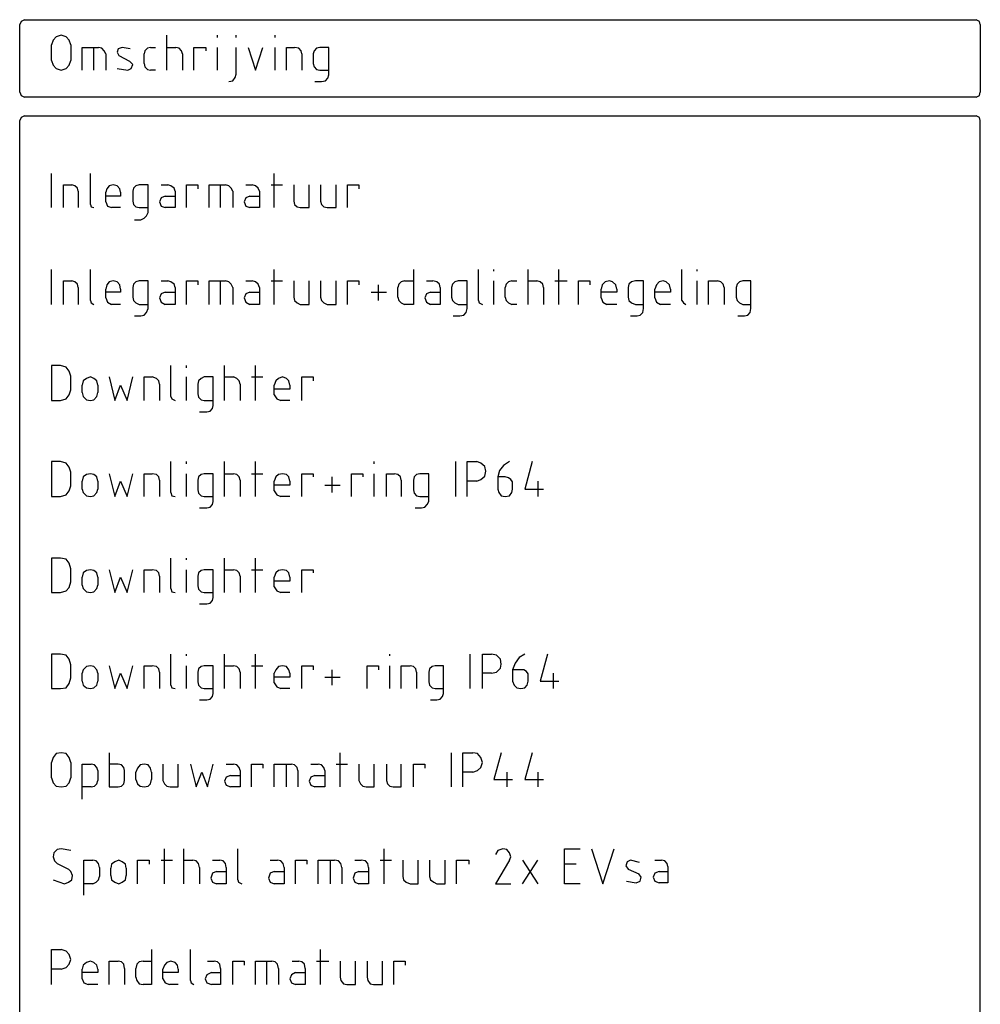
# Model space of a CAD drawing. Header units: millimetres. Extents: x -197899 to 120983, y -4228 to 45370.
# Tile 83 of 200: x -171185 to -166185, y 40247 to 45370. Entities that reach past the tile are written whole.
import ezdxf

# ---------------------------------------------------------------- set-up
doc = ezdxf.new("R2010")
doc.units = ezdxf.units.MM
doc.layers.add('AL63----', color=7, linetype='Continuous')
doc.layers.add('PDF_Geometry', color=8, linetype='Continuous')

# ---------------------------------------------------------------- blocks, each defined once
blk = doc.blocks.new('CLB21AB.tmp')
at = {"layer": 'PDF_Geometry', "color": 7, "lineweight": 25}
for points in [[(267.399, 0.251), (267.23, 0.162), (267.145, -0.008)], [(267.399, 0.251), (316.929, 0.251)], [(317.14, -0.008), (317.098, 0.162), (316.929, 0.251)], [(267.145, -3.517), (267.145, -0.008)], [(317.14, -0.008), (317.14, -3.517)], [(269.812, -1.062), (269.727, -0.81), (269.558, -0.64), (269.303, -0.551), (269.05, -0.64), (268.88, -0.81), (268.795, -1.062)], [(274.807, -2.374), (274.807, -0.551)], [(277.432, -0.681), (277.432, -0.551)], [(278.405, -0.681), (278.405, -0.551)], [(280.438, -0.681), (280.438, -0.551)], [(268.795, -1.864), (268.795, -1.062)], [(269.812, -1.062), (269.812, -1.864)], [(270.404, -2.374), (270.404, -1.191), (271.251, -1.191)], [(270.997, -2.374), (270.997, -1.191)], [(271.632, -1.532), (271.547, -1.361), (271.42, -1.232), (271.251, -1.191)], [(271.632, -1.532), (271.632, -2.374)], [(272.902, -1.272), (272.479, -1.191), (272.267, -1.272), (272.225, -1.442), (272.309, -1.613), (272.859, -1.913)], [(273.961, -1.191), (273.791, -1.232), (273.664, -1.361), (273.622, -1.532)], [(273.622, -2.034), (273.622, -1.532)], [(273.961, -1.191), (274.214, -1.191)], [(274.807, -1.191), (275.273, -1.191)], [(275.612, -1.532), (275.569, -1.361), (275.442, -1.232), (275.273, -1.191)], [(275.612, -1.532), (275.612, -2.374)], [(276.204, -2.374), (276.204, -1.191), (276.839, -1.191), (276.839, -1.361)], [(277.432, -2.374), (277.432, -1.191)], [(278.024, -2.966), (278.236, -2.926), (278.363, -2.755), (278.405, -2.585), (278.405, -1.191)], [(279.04, -1.191), (279.421, -2.374), (279.802, -1.191)], [(280.438, -2.374), (280.438, -1.191)], [(281.03, -2.374), (281.03, -1.191), (281.454, -1.191)], [(281.835, -1.532), (281.792, -1.361), (281.665, -1.232), (281.454, -1.191)], [(281.835, -1.532), (281.835, -2.374)], [(282.511, -2.966), (282.85, -2.966), (283.062, -2.926), (283.189, -2.796), (283.231, -2.626), (283.231, -1.191), (282.766, -1.191), (282.596, -1.232), (282.469, -1.361), (282.427, -1.532), (282.427, -2.034), (282.469, -2.204), (282.596, -2.334), (282.766, -2.374), (283.231, -2.374)], [(268.795, -1.864), (268.88, -2.123), (269.05, -2.293), (269.303, -2.374), (269.558, -2.293), (269.727, -2.123), (269.812, -1.864)], [(272.775, -2.374), (272.945, -2.293), (273.029, -2.083), (272.859, -1.913)], [(273.622, -2.034), (273.664, -2.204), (273.791, -2.334), (273.961, -2.374)], [(272.225, -2.293), (272.775, -2.374)], [(274.214, -2.374), (273.961, -2.374)], [(267.145, -3.517), (267.23, -3.687), (267.399, -3.776)], [(316.929, -3.776), (317.098, -3.687), (317.14, -3.517)], [(316.929, -3.776), (267.399, -3.776)], [(267.399, -4.749), (267.23, -4.83), (267.145, -5)], [(267.145, -101.816), (267.145, -5)], [(267.399, -4.749), (316.929, -4.749)], [(317.14, -101.816), (317.14, -5), (317.098, -4.83), (316.929, -4.749)], [(268.795, -9.529), (268.795, -7.755)], [(270.828, -9.36), (270.828, -7.755)], [(280.395, -9.529), (280.395, -7.755)], [(269.431, -9.529), (269.431, -8.347), (269.854, -8.347)], [(270.192, -8.679), (270.15, -8.517), (270.023, -8.388), (269.854, -8.347)], [(270.192, -8.679), (270.192, -9.529)], [(272.394, -8.728), (272.351, -8.558), (272.225, -8.388), (272.013, -8.347), (271.801, -8.388), (271.674, -8.558), (271.632, -8.728)], [(273.114, -10.165), (273.453, -10.165), (273.622, -10.08), (273.749, -9.953), (273.834, -9.784), (273.834, -8.347), (273.368, -8.347), (273.198, -8.388), (273.071, -8.517), (273.029, -8.679), (273.029, -9.191), (273.071, -9.36), (273.198, -9.487), (273.368, -9.529), (273.834, -9.529)], [(274.51, -8.347), (274.849, -8.347)], [(275.231, -8.679), (275.231, -9.529), (274.723, -9.529)], [(275.231, -8.679), (275.188, -8.517), (275.018, -8.388), (274.849, -8.347)], [(275.823, -9.529), (275.823, -8.347), (276.416, -8.347), (276.416, -8.558)], [(277.008, -9.529), (277.008, -8.347), (277.855, -8.347)], [(277.601, -9.529), (277.601, -8.347)], [(278.236, -8.679), (278.151, -8.517), (278.024, -8.388), (277.855, -8.347)], [(278.236, -8.679), (278.236, -9.529)], [(278.913, -8.347), (279.252, -8.347)], [(279.633, -8.679), (279.633, -9.529), (279.125, -9.529)], [(279.633, -8.679), (279.548, -8.517), (279.421, -8.388), (279.252, -8.347)], [(280.226, -8.347), (280.818, -8.347)], [(281.411, -8.347), (281.411, -9.191), (281.454, -9.36), (281.58, -9.487), (281.75, -9.529), (282.215, -9.529), (282.215, -8.347)], [(282.808, -8.347), (282.808, -9.191), (282.85, -9.36), (282.977, -9.487), (283.147, -9.529), (283.613, -9.529), (283.613, -8.347)], [(284.205, -9.529), (284.205, -8.347), (284.797, -8.347), (284.797, -8.558)], [(271.632, -9.234), (271.632, -8.728)], [(272.394, -8.728), (272.394, -8.937), (271.632, -8.937)], [(274.723, -8.937), (274.51, -9.021), (274.426, -9.234), (274.51, -9.445), (274.723, -9.529)], [(274.723, -8.937), (275.231, -8.937)], [(279.125, -8.937), (278.913, -9.021), (278.829, -9.234), (278.913, -9.445), (279.125, -9.529)], [(279.125, -8.937), (279.633, -8.937)], [(270.828, -9.36), (270.87, -9.487), (270.997, -9.529)], [(271.632, -9.234), (271.717, -9.445), (271.928, -9.529)], [(272.394, -9.529), (271.928, -9.529)], [(268.795, -14.568), (268.795, -12.747)], [(270.828, -14.356), (270.828, -12.747)], [(280.395, -14.568), (280.395, -12.747)], [(287.634, -12.747), (287.634, -14.568), (287.169, -14.568)], [(291.02, -14.356), (291.02, -12.747)], [(291.825, -12.832), (291.825, -12.747)], [(293.603, -14.568), (293.603, -12.747)], [(295.212, -14.568), (295.212, -12.747)], [(301.604, -14.356), (301.604, -12.747)], [(302.408, -12.832), (302.408, -12.747)], [(269.431, -14.568), (269.431, -13.34), (269.854, -13.34)], [(270.192, -13.679), (270.15, -13.509), (270.023, -13.382), (269.854, -13.34)], [(270.192, -13.679), (270.192, -14.568)], [(272.394, -13.763), (272.351, -13.551), (272.225, -13.382), (272.013, -13.34), (271.801, -13.382), (271.674, -13.551), (271.632, -13.763)], [(271.632, -14.229), (271.632, -13.763)], [(272.394, -13.763), (272.394, -13.932), (271.632, -13.932)], [(273.114, -15.16), (273.453, -15.16), (273.622, -15.118), (273.749, -14.991), (273.834, -14.779), (273.834, -13.34), (273.368, -13.34), (273.198, -13.382), (273.071, -13.509), (273.029, -13.679), (273.029, -14.187), (273.071, -14.356), (273.198, -14.482), (273.368, -14.568), (273.834, -14.568)], [(274.51, -13.34), (274.849, -13.34)], [(275.231, -13.679), (275.231, -14.568), (274.723, -14.568)], [(275.231, -13.679), (275.188, -13.509), (275.018, -13.382), (274.849, -13.34)], [(275.823, -14.568), (275.823, -13.34), (276.416, -13.34), (276.416, -13.551)], [(277.008, -14.568), (277.008, -13.34), (277.855, -13.34)], [(277.601, -14.568), (277.601, -13.34)], [(278.236, -13.679), (278.151, -13.509), (278.024, -13.382), (277.855, -13.34)], [(278.236, -13.679), (278.236, -14.568)], [(278.913, -13.34), (279.252, -13.34)], [(279.633, -13.679), (279.633, -14.568), (279.125, -14.568)], [(279.633, -13.679), (279.548, -13.509), (279.421, -13.382), (279.252, -13.34)], [(280.226, -13.34), (280.818, -13.34)], [(281.411, -13.34), (281.411, -14.187), (281.454, -14.356), (281.58, -14.482), (281.75, -14.568), (282.215, -14.568), (282.215, -13.34)], [(282.808, -13.34), (282.808, -14.187), (282.85, -14.356), (282.977, -14.482), (283.147, -14.568), (283.613, -14.568), (283.613, -13.34)], [(284.205, -14.568), (284.205, -13.34), (284.797, -13.34), (284.797, -13.551)], [(285.814, -14.356), (285.814, -13.551)], [(287.169, -13.34), (286.999, -13.382), (286.872, -13.509), (286.83, -13.679)], [(286.83, -14.187), (286.83, -13.679)], [(287.169, -13.34), (287.634, -13.34)], [(288.311, -13.34), (288.65, -13.34)], [(289.031, -13.679), (289.031, -14.568), (288.523, -14.568)], [(289.031, -13.679), (288.989, -13.509), (288.862, -13.382), (288.65, -13.34)], [(289.708, -15.16), (290.047, -15.16), (290.259, -15.118), (290.386, -14.991), (290.428, -14.779), (290.428, -13.34), (289.962, -13.34), (289.793, -13.382), (289.666, -13.509), (289.624, -13.679), (289.624, -14.187), (289.666, -14.356), (289.793, -14.482), (289.962, -14.568), (290.428, -14.568)], [(291.825, -14.568), (291.825, -13.34)], [(292.756, -13.34), (292.587, -13.382), (292.46, -13.509), (292.418, -13.679)], [(292.418, -14.187), (292.418, -13.679)], [(292.756, -13.34), (293.011, -13.34)], [(293.603, -13.34), (294.068, -13.34)], [(294.407, -13.679), (294.365, -13.509), (294.238, -13.382), (294.068, -13.34)], [(294.407, -13.679), (294.407, -14.568)], [(295, -13.34), (295.635, -13.34)], [(296.227, -14.568), (296.227, -13.34), (296.82, -13.34), (296.82, -13.551)], [(298.218, -13.763), (298.175, -13.551), (298.006, -13.382), (297.837, -13.34), (297.624, -13.382), (297.455, -13.551), (297.413, -13.763)], [(297.413, -14.229), (297.413, -13.763)], [(298.218, -13.763), (298.218, -13.932), (297.413, -13.932)], [(298.937, -15.16), (299.276, -15.16), (299.445, -15.118), (299.572, -14.991), (299.615, -14.779), (299.615, -13.34), (299.191, -13.34), (298.979, -13.382), (298.853, -13.509), (298.81, -13.679), (298.81, -14.187), (298.853, -14.356), (298.979, -14.482), (299.191, -14.568), (299.615, -14.568)], [(301.012, -13.763), (300.969, -13.551), (300.799, -13.382), (300.63, -13.34), (300.419, -13.382), (300.291, -13.551), (300.207, -13.763)], [(300.207, -14.229), (300.207, -13.763)], [(301.012, -13.763), (301.012, -13.932), (300.207, -13.932)], [(302.408, -14.568), (302.408, -13.34)], [(303.001, -14.568), (303.001, -13.34), (303.466, -13.34)], [(303.805, -13.679), (303.763, -13.509), (303.636, -13.382), (303.466, -13.34)], [(303.805, -13.679), (303.805, -14.568)], [(304.525, -15.16), (304.864, -15.16), (305.033, -15.118), (305.16, -14.991), (305.202, -14.779), (305.202, -13.34), (304.779, -13.34), (304.61, -13.382), (304.483, -13.509), (304.441, -13.679), (304.441, -14.187), (304.483, -14.356), (304.61, -14.482), (304.779, -14.568), (305.202, -14.568)], [(271.632, -14.229), (271.717, -14.44), (271.928, -14.568)], [(274.723, -13.932), (274.51, -14.017), (274.426, -14.229), (274.51, -14.44), (274.723, -14.568)], [(274.723, -13.932), (275.231, -13.932)], [(279.125, -13.932), (278.913, -14.017), (278.829, -14.229), (278.913, -14.44), (279.125, -14.568)], [(279.125, -13.932), (279.633, -13.932)], [(285.433, -13.932), (286.237, -13.932)], [(286.83, -14.187), (286.872, -14.356), (286.999, -14.482), (287.169, -14.568)], [(288.523, -13.932), (288.311, -14.017), (288.226, -14.229), (288.311, -14.44), (288.523, -14.568)], [(288.523, -13.932), (289.031, -13.932)], [(292.418, -14.187), (292.46, -14.356), (292.587, -14.482), (292.756, -14.568)], [(297.413, -14.229), (297.498, -14.44), (297.709, -14.568)], [(300.207, -14.229), (300.291, -14.44), (300.504, -14.568)], [(270.828, -14.356), (270.87, -14.482), (270.997, -14.568)], [(272.394, -14.568), (271.928, -14.568)], [(291.02, -14.356), (291.063, -14.482), (291.232, -14.568)], [(293.011, -14.568), (292.756, -14.568)], [(298.218, -14.568), (297.709, -14.568)], [(301.012, -14.568), (300.504, -14.568)], [(301.604, -14.356), (301.688, -14.482), (301.816, -14.568)], [(268.795, -19.563), (269.261, -19.563), (269.558, -19.478), (269.727, -19.266), (269.812, -19.013), (269.812, -18.293), (269.727, -18.039), (269.558, -17.827), (269.261, -17.742), (268.795, -17.742), (268.795, -19.563)], [(275.018, -19.351), (275.018, -17.742)], [(275.823, -17.869), (275.823, -17.742)], [(277.813, -19.563), (277.813, -17.742)], [(279.421, -19.563), (279.421, -17.742)], [(271.209, -18.758), (271.167, -18.547), (270.997, -18.419), (270.828, -18.335), (270.616, -18.419), (270.447, -18.547), (270.404, -18.758)], [(271.801, -18.335), (272.098, -19.563), (272.394, -18.758), (272.733, -19.563), (273.029, -18.335)], [(273.622, -19.563), (273.622, -18.335), (274.045, -18.335)], [(274.426, -18.716), (274.384, -18.547), (274.257, -18.419), (274.045, -18.335)], [(275.823, -19.563), (275.823, -18.335)], [(276.501, -20.155), (276.881, -20.155), (277.051, -20.113), (277.177, -19.986), (277.22, -19.817), (277.22, -18.335), (276.754, -18.335), (276.585, -18.419), (276.458, -18.547), (276.416, -18.716), (276.416, -19.224), (276.458, -19.394), (276.585, -19.521), (276.754, -19.563), (277.22, -19.563)], [(277.813, -18.335), (278.279, -18.335)], [(278.617, -18.716), (278.574, -18.547), (278.448, -18.419), (278.279, -18.335)], [(279.21, -18.335), (279.802, -18.335)], [(281.199, -18.758), (281.157, -18.547), (281.03, -18.419), (280.818, -18.335), (280.607, -18.419), (280.48, -18.547), (280.395, -18.758)], [(281.835, -19.563), (281.835, -18.335), (282.427, -18.335), (282.427, -18.547)], [(270.404, -19.139), (270.404, -18.758)], [(271.209, -18.758), (271.209, -19.139)], [(274.426, -18.716), (274.426, -19.563)], [(278.617, -18.716), (278.617, -19.563)], [(280.395, -19.266), (280.395, -18.758)], [(281.199, -18.758), (281.199, -18.97), (280.395, -18.97)], [(270.404, -19.139), (270.447, -19.351), (270.616, -19.521), (270.828, -19.563), (270.997, -19.521), (271.167, -19.351), (271.209, -19.139)], [(275.018, -19.351), (275.061, -19.478), (275.231, -19.563)], [(280.395, -19.266), (280.522, -19.478), (280.733, -19.563)], [(281.199, -19.563), (280.733, -19.563)], [(268.795, -24.558), (269.261, -24.558), (269.558, -24.473), (269.727, -24.262), (269.812, -24.008), (269.812, -23.288), (269.727, -23.034), (269.558, -22.822), (269.261, -22.737), (268.795, -22.737), (268.795, -24.558)], [(275.018, -24.347), (275.018, -22.737)], [(275.823, -22.865), (275.823, -22.737)], [(277.813, -24.558), (277.813, -22.737)], [(279.421, -24.558), (279.421, -22.737)], [(285.602, -22.865), (285.602, -22.737)], [(289.836, -24.558), (289.836, -22.737)], [(290.428, -24.558), (290.428, -22.737), (290.936, -22.737)], [(290.936, -23.753), (291.148, -23.669), (291.359, -23.5), (291.401, -23.245), (291.359, -22.992), (291.148, -22.822), (290.936, -22.737)], [(292.629, -22.737), (292.333, -22.95), (292.122, -23.203), (292.037, -23.542), (292.037, -24.177), (292.079, -24.347), (292.206, -24.516), (292.418, -24.558), (292.629, -24.516), (292.756, -24.347), (292.798, -24.177), (292.798, -23.796), (292.714, -23.669), (292.587, -23.584), (292.418, -23.542), (292.037, -23.542)], [(293.815, -22.737), (293.434, -24.177), (294.407, -24.177)], [(271.209, -23.753), (271.167, -23.542), (270.997, -23.415), (270.828, -23.373), (270.616, -23.415), (270.447, -23.542), (270.404, -23.753)], [(271.801, -23.373), (272.098, -24.558), (272.394, -23.753), (272.733, -24.558), (273.029, -23.373)], [(273.622, -24.558), (273.622, -23.373), (274.045, -23.373)], [(274.426, -23.711), (274.384, -23.542), (274.257, -23.415), (274.045, -23.373)], [(275.823, -24.558), (275.823, -23.373)], [(276.501, -25.151), (276.881, -25.151), (277.051, -25.108), (277.177, -24.981), (277.22, -24.812), (277.22, -23.373), (276.754, -23.373), (276.585, -23.415), (276.458, -23.542), (276.416, -23.711), (276.416, -24.219), (276.458, -24.389), (276.585, -24.516), (276.754, -24.558), (277.22, -24.558)], [(277.813, -23.373), (278.279, -23.373)], [(278.617, -23.711), (278.574, -23.542), (278.448, -23.415), (278.279, -23.373)], [(279.21, -23.373), (279.802, -23.373)], [(281.199, -23.753), (281.157, -23.542), (281.03, -23.415), (280.818, -23.373), (280.607, -23.415), (280.48, -23.542), (280.395, -23.753)], [(281.835, -24.558), (281.835, -23.373), (282.427, -23.373), (282.427, -23.542)], [(283.4, -24.347), (283.4, -23.542)], [(284.417, -24.558), (284.417, -23.373), (285.01, -23.373), (285.01, -23.542)], [(285.602, -24.558), (285.602, -23.373)], [(286.237, -24.558), (286.237, -23.373), (286.66, -23.373)], [(286.999, -23.711), (286.957, -23.542), (286.83, -23.415), (286.66, -23.373)], [(287.719, -25.151), (288.058, -25.151), (288.226, -25.108), (288.353, -24.981), (288.438, -24.812), (288.438, -23.373), (287.973, -23.373), (287.803, -23.415), (287.677, -23.542), (287.634, -23.711), (287.634, -24.219), (287.677, -24.389), (287.803, -24.516), (287.973, -24.558), (288.438, -24.558)], [(270.404, -24.177), (270.404, -23.753)], [(271.209, -23.753), (271.209, -24.177)], [(274.426, -23.711), (274.426, -24.558)], [(278.617, -23.711), (278.617, -24.558)], [(280.395, -24.262), (280.395, -23.753)], [(281.199, -23.753), (281.199, -23.966), (280.395, -23.966)], [(283.019, -23.966), (283.824, -23.966)], [(286.999, -23.711), (286.999, -24.558)], [(290.936, -23.753), (290.428, -23.753)], [(294.111, -23.753), (294.111, -24.558)], [(270.404, -24.177), (270.447, -24.347), (270.616, -24.516), (270.828, -24.558), (270.997, -24.516), (271.167, -24.347), (271.209, -24.177)], [(275.018, -24.347), (275.061, -24.516), (275.231, -24.558)], [(280.395, -24.262), (280.522, -24.473), (280.733, -24.558)], [(281.199, -24.558), (280.733, -24.558)], [(268.795, -29.553), (269.261, -29.553), (269.558, -29.468), (269.727, -29.299), (269.812, -29.003), (269.812, -28.326), (269.727, -28.03), (269.558, -27.818), (269.261, -27.775), (268.795, -27.775), (268.795, -29.553)], [(275.018, -29.342), (275.018, -27.775)], [(275.823, -27.86), (275.823, -27.775)], [(277.813, -29.553), (277.813, -27.775)], [(279.421, -29.553), (279.421, -27.775)], [(271.209, -28.749), (271.167, -28.537), (270.997, -28.41), (270.828, -28.368), (270.616, -28.41), (270.447, -28.537), (270.404, -28.749)], [(271.801, -28.368), (272.098, -29.553), (272.394, -28.749), (272.733, -29.553), (273.029, -28.368)], [(273.622, -29.553), (273.622, -28.368), (274.045, -28.368)], [(274.426, -28.707), (274.384, -28.537), (274.257, -28.41), (274.045, -28.368)], [(275.823, -29.553), (275.823, -28.368)], [(276.501, -30.146), (276.881, -30.146), (277.051, -30.104), (277.177, -29.976), (277.22, -29.807), (277.22, -28.368), (276.754, -28.368), (276.585, -28.41), (276.458, -28.537), (276.416, -28.707), (276.416, -29.215), (276.458, -29.384), (276.585, -29.511), (276.754, -29.553), (277.22, -29.553)], [(277.813, -28.368), (278.279, -28.368)], [(278.617, -28.707), (278.574, -28.537), (278.448, -28.41), (278.279, -28.368)], [(279.21, -28.368), (279.802, -28.368)], [(281.199, -28.749), (281.157, -28.537), (281.03, -28.41), (280.818, -28.368), (280.607, -28.41), (280.48, -28.537), (280.395, -28.749)], [(281.835, -29.553), (281.835, -28.368), (282.427, -28.368), (282.427, -28.537)], [(270.404, -29.173), (270.404, -28.749)], [(270.404, -29.173), (270.447, -29.342), (270.616, -29.511), (270.828, -29.553), (270.997, -29.511), (271.167, -29.342), (271.209, -29.173)], [(271.209, -28.749), (271.209, -29.173)], [(274.426, -28.707), (274.426, -29.553)], [(278.617, -28.707), (278.617, -29.553)], [(280.395, -29.257), (280.395, -28.749)], [(281.199, -28.749), (281.199, -28.961), (280.395, -28.961)], [(275.018, -29.342), (275.061, -29.511), (275.231, -29.553)], [(280.395, -29.257), (280.522, -29.468), (280.733, -29.553)], [(281.199, -29.553), (280.733, -29.553)], [(268.795, -34.549), (269.261, -34.549), (269.558, -34.507), (269.727, -34.294), (269.812, -33.998), (269.812, -33.321), (269.727, -33.025), (269.558, -32.813), (269.261, -32.771), (268.795, -32.771), (268.795, -34.549)], [(275.018, -34.379), (275.018, -32.771)], [(275.823, -32.856), (275.823, -32.771)], [(277.813, -34.549), (277.813, -32.771)], [(279.421, -34.549), (279.421, -32.771)], [(286.406, -32.856), (286.406, -32.771)], [(290.597, -34.549), (290.597, -32.771)], [(291.232, -34.549), (291.232, -32.771), (291.698, -32.771)], [(291.698, -33.745), (291.952, -33.702), (292.164, -33.49), (292.206, -33.279), (292.164, -33.025), (291.952, -32.813), (291.698, -32.771)], [(293.434, -32.771), (293.137, -32.94), (292.926, -33.237), (292.798, -33.575), (292.798, -34.168), (292.884, -34.379), (293.011, -34.507), (293.222, -34.549), (293.434, -34.507), (293.56, -34.379), (293.603, -34.168), (293.603, -33.787), (293.519, -33.66), (293.391, -33.575), (292.798, -33.575)], [(294.619, -32.771), (294.238, -34.168), (295.212, -34.168)], [(271.209, -33.745), (271.167, -33.575), (270.997, -33.406), (270.828, -33.363), (270.616, -33.406), (270.447, -33.575), (270.404, -33.745)], [(270.404, -34.168), (270.404, -33.745)], [(271.209, -33.745), (271.209, -34.168)], [(271.801, -33.363), (272.098, -34.549), (272.394, -33.745), (272.733, -34.549), (273.029, -33.363)], [(273.622, -34.549), (273.622, -33.363), (274.045, -33.363)], [(274.426, -33.702), (274.384, -33.532), (274.257, -33.406), (274.045, -33.363)], [(274.426, -33.702), (274.426, -34.549)], [(275.823, -34.549), (275.823, -33.363)], [(276.501, -35.141), (276.881, -35.141), (277.051, -35.099), (277.177, -34.972), (277.22, -34.802), (277.22, -33.363), (276.754, -33.363), (276.585, -33.406), (276.458, -33.532), (276.416, -33.702), (276.416, -34.21), (276.458, -34.379), (276.585, -34.507), (276.754, -34.549), (277.22, -34.549)], [(277.813, -33.363), (278.279, -33.363)], [(278.617, -33.702), (278.574, -33.532), (278.448, -33.406), (278.279, -33.363)], [(278.617, -33.702), (278.617, -34.549)], [(279.21, -33.363), (279.802, -33.363)], [(281.199, -33.745), (281.157, -33.575), (281.03, -33.406), (280.818, -33.363), (280.607, -33.406), (280.48, -33.575), (280.395, -33.745)], [(280.395, -34.252), (280.395, -33.745)], [(281.199, -33.745), (281.199, -33.956), (280.395, -33.956)], [(281.835, -34.549), (281.835, -33.363), (282.427, -33.363), (282.427, -33.575)], [(283.4, -34.379), (283.4, -33.575)], [(285.221, -34.549), (285.221, -33.363), (285.814, -33.363), (285.814, -33.575)], [(286.406, -34.549), (286.406, -33.363)], [(286.999, -34.549), (286.999, -33.363), (287.464, -33.363)], [(287.803, -33.702), (287.761, -33.532), (287.634, -33.406), (287.464, -33.363)], [(287.803, -33.702), (287.803, -34.549)], [(288.523, -35.141), (288.862, -35.141), (289.031, -35.099), (289.158, -34.972), (289.2, -34.802), (289.2, -33.363), (288.777, -33.363), (288.608, -33.406), (288.481, -33.532), (288.438, -33.702), (288.438, -34.21), (288.481, -34.379), (288.608, -34.507), (288.777, -34.549), (289.2, -34.549)], [(291.698, -33.745), (291.232, -33.745)], [(294.915, -33.745), (294.915, -34.549)], [(270.404, -34.168), (270.447, -34.379), (270.616, -34.507), (270.828, -34.549), (270.997, -34.507), (271.167, -34.379), (271.209, -34.168)], [(280.395, -34.252), (280.522, -34.464), (280.733, -34.549)], [(283.019, -33.956), (283.824, -33.956)], [(275.018, -34.379), (275.061, -34.507), (275.231, -34.549)], [(281.199, -34.549), (280.733, -34.549)], [(269.812, -38.401), (269.727, -38.147), (269.558, -37.935), (269.303, -37.893), (269.05, -37.935), (268.88, -38.147), (268.795, -38.401)], [(271.801, -37.893), (271.801, -39.671), (272.267, -39.671), (272.436, -39.628), (272.564, -39.502), (272.606, -39.332), (272.606, -38.824), (272.564, -38.655), (272.436, -38.528), (272.267, -38.486), (271.801, -38.486)], [(283.824, -39.671), (283.824, -37.893)], [(289.624, -39.671), (289.624, -37.893)], [(290.217, -39.671), (290.217, -37.893), (290.725, -37.893)], [(290.725, -38.909), (290.978, -38.824), (291.148, -38.655), (291.232, -38.401), (291.148, -38.147), (290.978, -37.935), (290.725, -37.893)], [(292.206, -37.893), (291.825, -39.29), (292.798, -39.29)], [(293.815, -37.893), (293.434, -39.29), (294.407, -39.29)], [(268.795, -39.205), (268.795, -38.401)], [(269.812, -38.401), (269.812, -39.205)], [(270.404, -40.306), (270.404, -38.486), (270.87, -38.486)], [(271.209, -38.824), (271.167, -38.655), (271.039, -38.528), (270.87, -38.486)], [(271.209, -38.824), (271.209, -39.332)], [(274.002, -38.909), (273.961, -38.697), (273.834, -38.528), (273.622, -38.486), (273.41, -38.528), (273.283, -38.697), (273.198, -38.909)], [(273.198, -39.29), (273.198, -38.909)], [(274.002, -38.909), (274.002, -39.29)], [(274.595, -38.486), (274.595, -39.332), (274.68, -39.502), (274.807, -39.628), (274.976, -39.671), (275.4, -39.671), (275.4, -38.486)], [(276.035, -38.486), (276.331, -39.671), (276.628, -38.909), (276.924, -39.671), (277.22, -38.486)], [(277.898, -38.486), (278.279, -38.486)], [(278.617, -38.824), (278.617, -39.671), (278.109, -39.671)], [(278.617, -38.824), (278.574, -38.655), (278.448, -38.528), (278.279, -38.486)], [(279.21, -39.671), (279.21, -38.486), (279.802, -38.486), (279.802, -38.697)], [(280.395, -39.671), (280.395, -38.486), (281.284, -38.486)], [(281.03, -39.671), (281.03, -38.486)], [(281.623, -38.824), (281.58, -38.655), (281.454, -38.528), (281.284, -38.486)], [(281.623, -38.824), (281.623, -39.671)], [(282.3, -38.486), (282.681, -38.486)], [(283.019, -38.824), (283.019, -39.671), (282.511, -39.671)], [(283.019, -38.824), (282.977, -38.655), (282.85, -38.528), (282.681, -38.486)], [(283.613, -38.486), (284.205, -38.486)], [(284.797, -38.486), (284.797, -39.332), (284.882, -39.502), (285.01, -39.628), (285.179, -39.671), (285.602, -39.671), (285.602, -38.486)], [(286.237, -38.486), (286.237, -39.332), (286.28, -39.502), (286.406, -39.628), (286.575, -39.671), (286.999, -39.671), (286.999, -38.486)], [(287.634, -39.671), (287.634, -38.486), (288.226, -38.486), (288.226, -38.697)], [(290.725, -38.909), (290.217, -38.909)], [(292.503, -38.909), (292.503, -39.671)], [(294.111, -38.909), (294.111, -39.671)], [(268.795, -39.205), (268.88, -39.459), (269.05, -39.628), (269.303, -39.671), (269.558, -39.628), (269.727, -39.459), (269.812, -39.205)], [(270.87, -39.671), (271.039, -39.628), (271.167, -39.502), (271.209, -39.332)], [(273.198, -39.29), (273.283, -39.502), (273.41, -39.628), (273.622, -39.671), (273.834, -39.628), (273.961, -39.502), (274.002, -39.29)], [(278.109, -39.079), (277.898, -39.163), (277.813, -39.375), (277.898, -39.587), (278.109, -39.671)], [(278.109, -39.079), (278.617, -39.079)], [(282.511, -39.079), (282.3, -39.163), (282.215, -39.375), (282.3, -39.587), (282.511, -39.671)], [(282.511, -39.079), (283.019, -39.079)], [(270.87, -39.671), (270.404, -39.671)], [(269.812, -42.973), (269.303, -42.888), (269.092, -42.931), (268.923, -43.1), (268.88, -43.311), (268.965, -43.523), (269.092, -43.65), (269.684, -43.947)], [(274.68, -44.709), (274.68, -42.888)], [(275.696, -44.709), (275.696, -42.888)], [(278.49, -44.497), (278.49, -42.888)], [(286.11, -44.709), (286.11, -42.888)], [(292.29, -42.888), (292.037, -42.973), (291.909, -43.185)], [(292.629, -43.481), (292.714, -43.311), (292.629, -43.1), (292.503, -42.931), (292.29, -42.888)], [(296.312, -44.709), (295.508, -44.709), (295.508, -42.888), (296.312, -42.888)], [(296.905, -42.888), (297.498, -44.709), (298.09, -42.888)], [(270.489, -45.301), (270.489, -43.481), (270.955, -43.481)], [(271.294, -43.862), (271.251, -43.65), (271.124, -43.523), (270.955, -43.481)], [(272.69, -43.905), (272.648, -43.692), (272.479, -43.566), (272.309, -43.481), (272.098, -43.566), (271.928, -43.692), (271.886, -43.905)], [(273.283, -44.709), (273.283, -43.481), (273.876, -43.481), (273.876, -43.692)], [(274.51, -43.481), (275.103, -43.481)], [(275.696, -43.481), (276.162, -43.481)], [(276.501, -43.862), (276.458, -43.65), (276.331, -43.523), (276.162, -43.481)], [(277.177, -43.481), (277.559, -43.481)], [(277.898, -43.862), (277.855, -43.65), (277.728, -43.523), (277.559, -43.481)], [(280.183, -43.481), (280.564, -43.481)], [(280.903, -43.862), (280.86, -43.65), (280.733, -43.523), (280.564, -43.481)], [(281.496, -44.709), (281.496, -43.481), (282.088, -43.481), (282.088, -43.692)], [(282.681, -44.709), (282.681, -43.481), (283.528, -43.481)], [(283.316, -44.709), (283.316, -43.481)], [(283.908, -43.862), (283.866, -43.65), (283.739, -43.523), (283.528, -43.481)], [(284.586, -43.481), (284.925, -43.481)], [(285.306, -43.862), (285.263, -43.65), (285.136, -43.523), (284.925, -43.481)], [(285.898, -43.481), (286.491, -43.481)], [(287.084, -43.481), (287.084, -44.328), (287.127, -44.497), (287.253, -44.624), (287.464, -44.709), (287.888, -44.709), (287.888, -43.481)], [(288.481, -43.481), (288.481, -44.328), (288.523, -44.497), (288.692, -44.624), (288.862, -44.709), (289.285, -44.709), (289.285, -43.481)], [(289.878, -44.709), (289.878, -43.481), (290.513, -43.481), (290.513, -43.692)], [(292.629, -43.481), (291.909, -44.709), (292.714, -44.709)], [(293.307, -44.709), (294.111, -43.481)], [(293.307, -43.481), (294.111, -44.709)], [(299.402, -43.608), (298.937, -43.481), (298.768, -43.566), (298.684, -43.777), (298.81, -43.947), (299.36, -44.2)], [(300.207, -43.481), (300.546, -43.481)], [(300.885, -43.82), (300.842, -43.65), (300.715, -43.523), (300.546, -43.481)], [(269.473, -44.709), (269.684, -44.624), (269.854, -44.497), (269.897, -44.286), (269.812, -44.074), (269.684, -43.947)], [(271.294, -43.862), (271.294, -44.328)], [(271.886, -44.286), (271.886, -43.905)], [(272.69, -43.905), (272.69, -44.286)], [(276.501, -43.862), (276.501, -44.709)], [(277.898, -43.862), (277.898, -44.709), (277.39, -44.709)], [(280.903, -43.862), (280.903, -44.709), (280.395, -44.709)], [(283.908, -43.862), (283.908, -44.709)], [(285.306, -43.862), (285.306, -44.709), (284.797, -44.709)], [(296.101, -43.692), (295.508, -43.692)], [(300.885, -43.82), (300.885, -44.666), (300.419, -44.666)], [(268.88, -44.497), (269.473, -44.709)], [(270.955, -44.709), (271.124, -44.624), (271.251, -44.497), (271.294, -44.328)], [(271.886, -44.286), (271.928, -44.497), (272.098, -44.624), (272.309, -44.709), (272.479, -44.624), (272.648, -44.497), (272.69, -44.286)], [(277.39, -44.074), (277.177, -44.158), (277.093, -44.413), (277.177, -44.624), (277.39, -44.709)], [(277.39, -44.074), (277.898, -44.074)], [(278.49, -44.497), (278.532, -44.624), (278.702, -44.709)], [(280.395, -44.074), (280.183, -44.158), (280.099, -44.413), (280.183, -44.624), (280.395, -44.709)], [(280.395, -44.074), (280.903, -44.074)], [(284.797, -44.074), (284.586, -44.158), (284.502, -44.413), (284.586, -44.624), (284.797, -44.709)], [(284.797, -44.074), (285.306, -44.074)], [(299.233, -44.666), (299.445, -44.582), (299.487, -44.37), (299.36, -44.2)], [(300.419, -44.074), (300.207, -44.158), (300.122, -44.37), (300.207, -44.582), (300.419, -44.666)], [(300.419, -44.074), (300.885, -44.074)], [(270.955, -44.709), (270.489, -44.709)], [(298.726, -44.582), (299.233, -44.666)], [(268.795, -49.958), (268.795, -48.137), (269.303, -48.137)], [(269.303, -49.154), (269.558, -49.069), (269.727, -48.9), (269.812, -48.645), (269.727, -48.392), (269.558, -48.223), (269.303, -48.137)], [(274.002, -48.137), (274.002, -49.958), (273.579, -49.958)], [(276.035, -49.747), (276.035, -48.137)], [(282.808, -49.958), (282.808, -48.137)], [(269.303, -49.154), (268.795, -49.154)], [(271.209, -49.154), (271.167, -48.942), (270.997, -48.815), (270.828, -48.731), (270.616, -48.815), (270.447, -48.942), (270.404, -49.154)], [(270.404, -49.662), (270.404, -49.154)], [(271.209, -49.154), (271.209, -49.323), (270.404, -49.323)], [(271.801, -49.958), (271.801, -48.731), (272.267, -48.731)], [(272.606, -49.111), (272.564, -48.9), (272.436, -48.773), (272.267, -48.731)], [(272.606, -49.111), (272.606, -49.958)], [(273.579, -48.731), (273.368, -48.773), (273.24, -48.9), (273.198, -49.111)], [(273.198, -49.577), (273.198, -49.111)], [(273.579, -48.731), (274.002, -48.731)], [(275.4, -49.154), (275.357, -48.942), (275.231, -48.815), (275.018, -48.731), (274.807, -48.815), (274.68, -48.942), (274.595, -49.154)], [(274.595, -49.662), (274.595, -49.154)], [(275.4, -49.154), (275.4, -49.323), (274.595, -49.323)], [(276.924, -48.731), (277.262, -48.731)], [(277.601, -49.111), (277.601, -49.958), (277.135, -49.958)], [(277.601, -49.111), (277.559, -48.9), (277.432, -48.773), (277.262, -48.731)], [(278.236, -49.958), (278.236, -48.731), (278.829, -48.731), (278.829, -48.942)], [(279.421, -49.958), (279.421, -48.731), (280.268, -48.731)], [(280.014, -49.958), (280.014, -48.731)], [(280.607, -49.111), (280.564, -48.9), (280.438, -48.773), (280.268, -48.731)], [(280.607, -49.111), (280.607, -49.958)], [(281.326, -48.731), (281.665, -48.731)], [(282.004, -49.111), (282.004, -49.958), (281.496, -49.958)], [(282.004, -49.111), (281.962, -48.9), (281.835, -48.773), (281.665, -48.731)], [(282.596, -48.731), (283.231, -48.731)], [(283.824, -48.731), (283.824, -49.577), (283.866, -49.747), (283.994, -49.916), (284.163, -49.958), (284.628, -49.958), (284.628, -48.731)], [(285.221, -48.731), (285.221, -49.577), (285.263, -49.747), (285.391, -49.916), (285.56, -49.958), (286.025, -49.958), (286.025, -48.731)], [(286.618, -49.958), (286.618, -48.731), (287.211, -48.731), (287.211, -48.942)], [(270.404, -49.662), (270.489, -49.873), (270.701, -49.958)], [(273.198, -49.577), (273.24, -49.747), (273.368, -49.916), (273.579, -49.958)], [(274.595, -49.662), (274.723, -49.873), (274.934, -49.958)], [(277.135, -49.323), (276.881, -49.45), (276.797, -49.662), (276.881, -49.873), (277.135, -49.958)], [(277.135, -49.323), (277.601, -49.323)], [(281.496, -49.323), (281.284, -49.45), (281.199, -49.662), (281.284, -49.873), (281.496, -49.958)], [(281.496, -49.323), (282.004, -49.323)], [(271.209, -49.958), (270.701, -49.958)], [(275.4, -49.958), (274.934, -49.958)], [(276.035, -49.747), (276.077, -49.873), (276.204, -49.958)]]:
    blk.add_lwpolyline(points, dxfattribs=at)

msp = doc.modelspace()

# ---------------------------------------------------------------- block references
at = {"layer": 'AL63----', "xscale": 100, "yscale": 100, "zscale": 100}
msp.add_blockref('CLB21AB.tmp', (-197899.3, 45345), dxfattribs=at)

doc.saveas('drawing.dxf')
